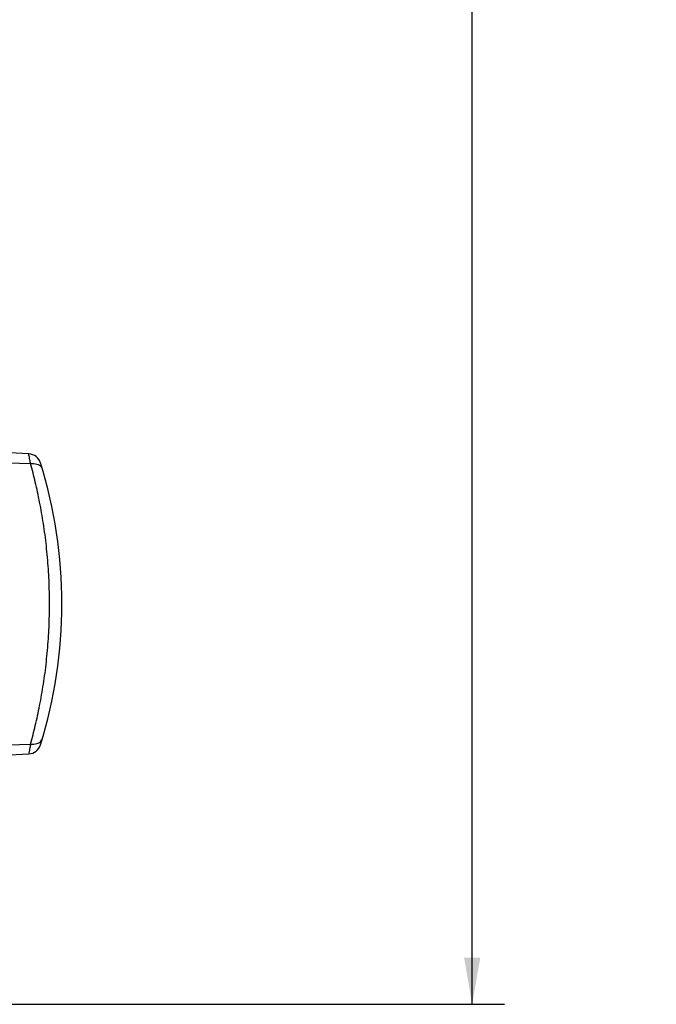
# Model space of a CAD drawing. Header units: inches. Extents: x 0 to 34, y 0 to 22.
# Tile 112 of 119: x 27.8 to 30.2, y 8.4 to 12.2. Entities that reach past the tile are written whole.
import ezdxf

# ---------------------------------------------------------------- set-up
doc = ezdxf.new("R2010")
doc.units = ezdxf.units.IN
doc.header["$LTSCALE"] = 1.87
doc.header["$MEASUREMENT"] = 0
doc.layers.get('0').update_dxf_attribs({"linetype": 'CONTINUOUS'})
doc.layers.add('DIMENSIONS', color=7, linetype='CONTINUOUS')
doc.styles.get("Standard").update_dxf_attribs({"font": 'txt', "width": 0.8})
doc.dimstyles.new('DIMSTYLE_1', dxfattribs={"dimtxt": 0.125, "dimasz": 0.18, "dimexe": 0.18, "dimexo": 0.0625, "dimgap": 0.09, "dimtad": 0, "dimtih": 1, "dimtoh": 1, "dimdec": 3, "dimzin": 4, "dimdsep": 46, "dimtxsty": 'STANDARD', "dimblk": '_FILLED', "dimblk1": '_FILLED', "dimblk2": '_FILLED', "dimcen": 0.09, "dimadec": 0, "dimazin": 0, "dimtp": 0.001, "dimtm": 0.001, "dimtfac": 1, "dimtdec": 3, "dimtofl": 0, "dimtmove": 0, "dimatfit": 3, "dimldrblk": '_FILLED', "dimfxl": 1, "dimtolj": 1, "dimtzin": 4, "dimarcsym": 0})

# ---------------------------------------------------------------- blocks, each defined once
blk = doc.blocks.new('_FILLED')
at = {"color": 0, "linetype": 'BYBLOCK'}
blk.add_solid([(0, 0), (-1, 0.174), (-1, -0.174)], dxfattribs=at)
blk = doc.blocks.new('*D8')
at = {"layer": 'DIMENSIONS', "color": 2, "linetype": 'CONTINUOUS'}
for p, q in [((27.7869, 19.2228), (29.6457, 19.2228)), ((29.5207, 19.2228), (29.5207, 14.4009)), ((29.5207, 8.4229), (29.5207, 14.1509)), ((27.593, 8.4229), (29.6457, 8.4229))]:
    blk.add_line(p, q, dxfattribs=at)
at = {"layer": 'DIMENSIONS', "color": 2, "linetype": 'CONTINUOUS', "xscale": 0.18, "yscale": 0.18, "zscale": 0.18}
for p, rotation in [((29.5207, 19.2228), 90), ((29.5207, 8.4229), 270)]:
    blk.add_blockref('_FILLED', p, dxfattribs=dict(at, rotation=rotation))
at = {"layer": 'DIMENSIONS', "color": 2, "linetype": 'CONTINUOUS', "width": 0.8}
for s, p in [('10.800', (28.7582, 14.2134)), ('[', (29.4832, 14.2134)), ('274.32', (29.5832, 14.2134)), (']', (30.1832, 14.2134))]:
    blk.add_text(s, height=0.125, dxfattribs=at).set_placement(p)

msp = doc.modelspace()

# ---------------------------------------------------------------- linework, layer by layer
at = {"color": 7, "linetype": 'CONTINUOUS'}
for p, q in [((27.8143, 10.5397), (27.5516, 10.5534)), ((27.5516, 10.5118), (27.8211, 10.502)), ((27.5516, 9.414), (27.8211, 9.4237)), ((27.5516, 9.3723), (27.8143, 9.3861))]:
    msp.add_line(p, q, dxfattribs=at)
for centre, radius, start, end in [((27.8117, 10.4897), 0.05, 17.2373, 86.9996), ((26.1136, 9.9629), 1.828, 342.7628, 17.2372), ((27.8117, 9.436), 0.05, 273.0004, 342.7627)]:
    msp.add_arc(centre, radius, start, end, dxfattribs=at)
for points, knots in [([(27.8211, 10.502), (27.8203, 10.5068), (27.8188, 10.5151), (27.8166, 10.5271), (27.8156, 10.5328), (27.8144, 10.5392), (27.8144, 10.5392)], [0, 0, 0, 0, 0.38872, 0.69002, 0.895686, 1, 1, 1, 1]), ([(27.8211, 10.502), (27.8253, 10.5025), (27.8335, 10.5027), (27.8452, 10.5007), (27.8551, 10.4964), (27.8626, 10.4899), (27.8656, 10.4842), (27.8665, 10.4814)], [0, 0, 0, 0, 0.235449, 0.454817, 0.653782, 0.833103, 1, 1, 1, 1]), ([(27.8211, 9.4237), (27.8277, 9.4472), (27.8403, 9.4964), (27.857, 9.5733), (27.8714, 9.6552), (27.8827, 9.7408), (27.8904, 9.8288), (27.8943, 9.918), (27.8943, 10.0077), (27.8904, 10.0969), (27.8827, 10.1849), (27.8714, 10.2705), (27.857, 10.3524), (27.8403, 10.4293), (27.8277, 10.4785), (27.8211, 10.502)], [0, 0, 0, 0, 0.067122, 0.139625, 0.216219, 0.295679, 0.376834, 0.458764, 0.541227, 0.623157, 0.704316, 0.783776, 0.860369, 0.932873, 1, 1, 1, 1]), ([(27.8211, 9.4237), (27.8253, 9.4232), (27.8335, 9.423), (27.8452, 9.425), (27.8551, 9.4294), (27.8626, 9.4358), (27.8656, 9.4415), (27.8665, 9.4443)], [0, 0, 0, 0, 0.235449, 0.454817, 0.653782, 0.833103, 1, 1, 1, 1]), ([(27.8211, 9.4237), (27.8203, 9.4189), (27.8188, 9.4106), (27.8166, 9.3986), (27.8156, 9.3929), (27.8144, 9.3865), (27.8144, 9.3865)], [0, 0, 0, 0, 0.38872, 0.69002, 0.895686, 1, 1, 1, 1])]:
    msp.add_open_spline(points, degree=3, knots=knots, dxfattribs=at)

# ---------------------------------------------------------------- dimensions: what is measured, and where the dimension line sits
at = {"layer": 'DIMENSIONS', "color": 2, "linetype": 'CONTINUOUS'}
dim = msp.add_linear_dim(base=(29.5207, 8.4229), p1=(27.7869, 19.2228), p2=(27.593, 8.4229), angle=270, dimstyle='DIMSTYLE_1', dxfattribs=at)
dim.commit()
dim.dimension.update_dxf_attribs({"geometry": '*D8', "text_midpoint": (29.5207, 14.2759), "dimtype": 160})

doc.saveas('drawing.dxf')
